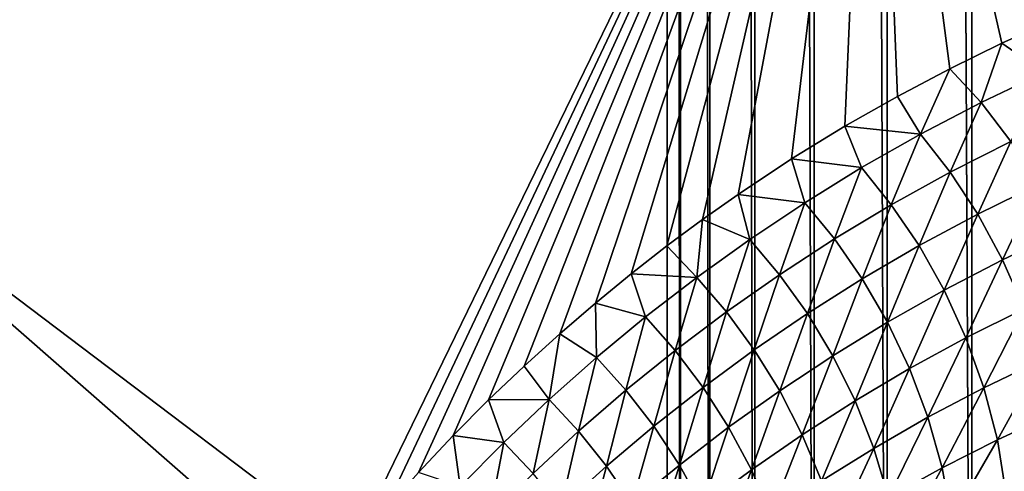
# Model space of a CAD drawing. Header units: millimetres. Extents: x -100 to 100, y -30 to 32.
# Tile 34 of 127: x -6.981 to -6.02, y -8.081 to -7.64. Entities that reach past the tile are written whole.
import ezdxf

# ---------------------------------------------------------------- set-up
doc = ezdxf.new("R2010")
doc.units = ezdxf.units.MM
doc.header["$LTSCALE"] = 81.481481
for name, color, linetype in [('3', 7, 'CONTINUOUS'), ('53', 7, 'CONTINUOUS'), ('6', 7, 'CONTINUOUS'), ('61', 7, 'CONTINUOUS'), ('62', 7, 'CONTINUOUS'), ('65', 7, 'CONTINUOUS'), ('68', 7, 'CONTINUOUS'), ('70', 7, 'CONTINUOUS'), ('75', 7, 'CONTINUOUS'), ('81', 7, 'CONTINUOUS'), ('83', 7, 'CONTINUOUS')]:
    doc.layers.add(name, color=color, linetype=linetype)

msp = doc.modelspace()

# ---------------------------------------------------------------- linework, layer by layer
at = {"layer": '3', "color": 7, "linetype": 'Continuous'}
for points in [[(-100, 30, -2), (100, 30, -2), (-100, -30, -2), (-100, 30, -2)], [(-100, -30, -2), (100, 30, -2), (100, -30, -2), (-100, -30, -2)]]:
    msp.add_3dface(points, dxfattribs=at)
at = {"layer": '53', "color": 7, "linetype": 'Continuous'}
for points in [[(79, 27.8, 669.2), (-79, 27.8, 669.2), (79, -27.8, 669.2), (79, 27.8, 669.2)], [(79, -27.8, 669.2), (-79, 27.8, 669.2), (-79, -27.8, 669.2), (79, -27.8, 669.2)]]:
    msp.add_3dface(points, dxfattribs=at)
at = {"layer": '6', "color": 7, "linetype": 'Continuous'}
for points in [[(-98, -28), (98, -28), (-98, 28), (-98, -28)], [(-98, 28), (98, -28), (98, 28), (-98, 28)]]:
    msp.add_3dface(points, dxfattribs=at)
at = {"layer": '61', "color": 7, "linetype": 'Continuous'}
for points in [[(51, 23, 14), (51, -23, 14), (-50, -23, 14), (51, 23, 14)], [(-50, 23, 14), (51, 23, 14), (-50, -23, 14), (-50, 23, 14)]]:
    msp.add_3dface(points, dxfattribs=at)
at = {"layer": '62', "color": 7, "linetype": 'Continuous'}
for points in [[(-50, -23, 18), (51, -23, 18), (-50, 23, 18), (-50, -23, 18)], [(-50, 23, 18), (51, -23, 18), (51, 23, 18), (-50, 23, 18)]]:
    msp.add_3dface(points, dxfattribs=at)
at = {"layer": '65', "linetype": 'Continuous'}
for points in [[(-38, 12, 3.1), (-38, -12, 3.1), (-6.02126, -10.19768, 3.1), (-38, 12, 3.1)], [(-6.34912, 9.4876, 3.1), (-38, 12, 3.1), (-6.34912, -9.4876, 3.1), (-6.34912, 9.4876, 3.1)], [(-6.34912, -9.4876, 3.1), (-38, 12, 3.1), (-6.34648, -9.60356, 3.1), (-6.34912, -9.4876, 3.1)], [(-6.34648, -9.60356, 3.1), (-38, 12, 3.1), (-6.32807, -9.71811, 3.1), (-6.34648, -9.60356, 3.1)], [(-6.32807, -9.71811, 3.1), (-38, 12, 3.1), (-6.29423, -9.8291, 3.1), (-6.32807, -9.71811, 3.1)], [(-6.29423, -9.8291, 3.1), (-38, 12, 3.1), (-6.2456, -9.93442, 3.1), (-6.29423, -9.8291, 3.1)], [(-6.2456, -9.93442, 3.1), (-38, 12, 3.1), (-6.1831, -10.03212, 3.1), (-6.2456, -9.93442, 3.1)], [(-6.1831, -10.03212, 3.1), (-38, 12, 3.1), (-6.10784, -10.12044, 3.1), (-6.1831, -10.03212, 3.1)], [(-6.10784, -10.12044, 3.1), (-38, 12, 3.1), (-6.02126, -10.19768, 3.1), (-6.10784, -10.12044, 3.1)], [(-6.33594, 9.37234, 3.1), (-6.34912, 9.4876, 3.1), (-6.33594, -9.37234, 3.1), (-6.33594, 9.37234, 3.1)], [(-6.33594, -9.37234, 3.1), (-6.34912, 9.4876, 3.1), (-6.34912, -9.4876, 3.1), (-6.33594, -9.37234, 3.1)], [(-6.30719, 9.25993, 3.1), (-6.33594, 9.37234, 3.1), (-6.30719, -9.25993, 3.1), (-6.30719, 9.25993, 3.1)], [(-6.30719, -9.25993, 3.1), (-6.33594, 9.37234, 3.1), (-6.33594, -9.37234, 3.1), (-6.30719, -9.25993, 3.1)], [(-6.2634, 9.15249, 3.1), (-6.30719, 9.25993, 3.1), (-6.2634, -9.15249, 3.1), (-6.2634, 9.15249, 3.1)], [(-6.2634, -9.15249, 3.1), (-6.30719, 9.25993, 3.1), (-6.30719, -9.25993, 3.1), (-6.2634, -9.15249, 3.1)], [(-6.20541, 9.05205, 3.1), (-6.2634, 9.15249, 3.1), (-6.20541, -9.05205, 3.1), (-6.20541, 9.05205, 3.1)], [(-6.20541, -9.05205, 3.1), (-6.2634, 9.15249, 3.1), (-6.2634, -9.15249, 3.1), (-6.20541, -9.05205, 3.1)], [(-6.13426, 8.96041, 3.1), (-6.20541, 9.05205, 3.1), (-6.13426, -8.96041, 3.1), (-6.13426, 8.96041, 3.1)], [(-6.13426, -8.96041, 3.1), (-6.20541, 9.05205, 3.1), (-6.20541, -9.05205, 3.1), (-6.13426, -8.96041, 3.1)], [(-6.05128, 8.8793, 3.1), (-6.13426, 8.96041, 3.1), (-6.05128, -8.8793, 3.1), (-6.05128, 8.8793, 3.1)], [(-6.05128, -8.8793, 3.1), (-6.13426, 8.96041, 3.1), (-6.13426, -8.96041, 3.1), (-6.05128, -8.8793, 3.1)], [(-5.95805, 8.81026, 3.1), (-6.05128, 8.8793, 3.1), (-5.95805, -8.81026, 3.1), (-5.95805, 8.81026, 3.1)], [(-5.95805, -8.81026, 3.1), (-6.05128, 8.8793, 3.1), (-6.05128, -8.8793, 3.1), (-5.95805, -8.81026, 3.1)]]:
    msp.add_3dface(points, dxfattribs=at)
at = {"layer": '68', "color": 253, "linetype": 'Continuous', "true_color": 0xaab4c3}
for points in [[(-7.23327, -7.72424, 8.84618), (-7.74273, -7.21347, 8.84618), (-6.64062, -6.65473, 6.9428), (-7.23327, -7.72424, 8.84618)], [(-6.14827, -7.1121, 6.9428), (-7.23327, -7.72424, 8.84618), (-6.64062, -6.65473, 6.9428), (-6.14827, -7.1121, 6.9428)], [(-6.65792, -8.15845, 8.75809), (-7.23327, -7.72424, 8.84618), (-6.14827, -7.1121, 6.9428), (-6.65792, -8.15845, 8.75809)], [(-6.62506, -8.11951, 8.67206), (-6.65792, -8.15845, 8.75809), (-6.14827, -7.1121, 6.9428), (-6.62506, -8.11951, 8.67206)], [(-6.5919, -8.08218, 8.58821), (-6.62506, -8.11951, 8.67206), (-6.14827, -7.1121, 6.9428), (-6.5919, -8.08218, 8.58821)], [(-6.55793, -8.04587, 8.50524), (-6.5919, -8.08218, 8.58821), (-6.14827, -7.1121, 6.9428), (-6.55793, -8.04587, 8.50524)], [(-6.52351, -8.01132, 8.42444), (-6.55793, -8.04587, 8.50524), (-6.14827, -7.1121, 6.9428), (-6.52351, -8.01132, 8.42444)], [(-6.48878, -7.97839, 8.34578), (-6.52351, -8.01132, 8.42444), (-6.14827, -7.1121, 6.9428), (-6.48878, -7.97839, 8.34578)], [(-6.4539, -7.94697, 8.26923), (-6.48878, -7.97839, 8.34578), (-6.14827, -7.1121, 6.9428), (-6.4539, -7.94697, 8.26923)], [(-6.41902, -7.9169, 8.19476), (-6.4539, -7.94697, 8.26923), (-6.14827, -7.1121, 6.9428), (-6.41902, -7.9169, 8.19476)], [(-6.38418, -7.88823, 8.12242), (-6.41902, -7.9169, 8.19476), (-6.14827, -7.1121, 6.9428), (-6.38418, -7.88823, 8.12242)], [(-6.34928, -7.86109, 8.05225), (-6.38418, -7.88823, 8.12242), (-6.14827, -7.1121, 6.9428), (-6.34928, -7.86109, 8.05225)], [(-6.31436, -7.83535, 7.98413), (-6.34928, -7.86109, 8.05225), (-6.14827, -7.1121, 6.9428), (-6.31436, -7.83535, 7.98413)], [(-6.27951, -7.81086, 7.91792), (-6.31436, -7.83535, 7.98413), (-6.14827, -7.1121, 6.9428), (-6.27951, -7.81086, 7.91792)], [(-6.22744, -7.77623, 7.82196), (-6.27951, -7.81086, 7.91792), (-6.14827, -7.1121, 6.9428), (-6.22744, -7.77623, 7.82196)], [(-6.17554, -7.74441, 7.73026), (-6.22744, -7.77623, 7.82196), (-6.14827, -7.1121, 6.9428), (-6.17554, -7.74441, 7.73026)], [(-6.12392, -7.71519, 7.64262), (-6.17554, -7.74441, 7.73026), (-6.14827, -7.1121, 6.9428), (-6.12392, -7.71519, 7.64262)], [(-6.07278, -7.68817, 7.55867), (-6.12392, -7.71519, 7.64262), (-6.14827, -7.1121, 6.9428), (-6.07278, -7.68817, 7.55867)], [(-6.02214, -7.66343, 7.47852), (-6.07278, -7.68817, 7.55867), (-6.14827, -7.1121, 6.9428), (-6.02214, -7.66343, 7.47852)], [(-5.97196, -7.64096, 7.40208), (-6.02214, -7.66343, 7.47852), (-6.14827, -7.1121, 6.9428), (-5.97196, -7.64096, 7.40208)], [(-5.92229, -7.62043, 7.32894), (-5.97196, -7.64096, 7.40208), (-6.14827, -7.1121, 6.9428), (-5.92229, -7.62043, 7.32894)], [(-6.69024, -8.19896, 8.84604), (-7.7044, -8.76352, 10.8), (-7.23327, -7.72424, 8.84618), (-6.69024, -8.19896, 8.84604)], [(-6.69024, -8.19896, 8.84604), (-7.23327, -7.72424, 8.84618), (-6.65792, -8.15845, 8.75809), (-6.69024, -8.19896, 8.84604)]]:
    msp.add_3dface(points, dxfattribs=at)
at = {"layer": '70', "color": 253, "linetype": 'Continuous', "true_color": 0xaab4c3}
for points in [[(-6.02214, -7.66343, 7.47852), (-5.97196, -7.64096, 7.40208), (-5.9808, -7.69205, 7.46975), (-6.02214, -7.66343, 7.47852)], [(-6.07278, -7.68817, 7.55867), (-6.02214, -7.66343, 7.47852), (-6.04214, -7.72115, 7.56569), (-6.07278, -7.68817, 7.55867)], [(-6.04214, -7.72115, 7.56569), (-6.02214, -7.66343, 7.47852), (-5.9808, -7.69205, 7.46975), (-6.04214, -7.72115, 7.56569)], [(-6.12392, -7.71519, 7.64262), (-6.07278, -7.68817, 7.55867), (-6.10154, -7.75207, 7.66265), (-6.12392, -7.71519, 7.64262)], [(-6.10154, -7.75207, 7.66265), (-6.07278, -7.68817, 7.55867), (-6.04214, -7.72115, 7.56569), (-6.10154, -7.75207, 7.66265)], [(-6.04214, -7.72115, 7.56569), (-5.9808, -7.69205, 7.46975), (-6.01339, -7.75905, 7.5721), (-6.04214, -7.72115, 7.56569)], [(-6.17554, -7.74441, 7.73026), (-6.12392, -7.71519, 7.64262), (-6.10154, -7.75207, 7.66265), (-6.17554, -7.74441, 7.73026)], [(-6.10154, -7.75207, 7.66265), (-6.04214, -7.72115, 7.56569), (-6.07265, -7.7891, 7.66804), (-6.10154, -7.75207, 7.66265)], [(-6.07265, -7.7891, 7.66804), (-6.04214, -7.72115, 7.56569), (-6.01339, -7.75905, 7.5721), (-6.07265, -7.7891, 7.66804)], [(-6.22744, -7.77623, 7.82196), (-6.17554, -7.74441, 7.73026), (-6.15904, -7.7847, 7.7605), (-6.22744, -7.77623, 7.82196)], [(-6.15904, -7.7847, 7.7605), (-6.17554, -7.74441, 7.73026), (-6.10154, -7.75207, 7.66265), (-6.15904, -7.7847, 7.7605)], [(-6.15904, -7.7847, 7.7605), (-6.10154, -7.75207, 7.66265), (-6.13006, -7.82087, 7.76495), (-6.15904, -7.7847, 7.7605)], [(-6.13006, -7.82087, 7.76495), (-6.10154, -7.75207, 7.66265), (-6.07265, -7.7891, 7.66804), (-6.13006, -7.82087, 7.76495)], [(-6.07265, -7.7891, 7.66804), (-6.01339, -7.75905, 7.5721), (-6.04571, -7.83003, 7.671), (-6.07265, -7.7891, 7.66804)], [(-6.04571, -7.83003, 7.671), (-6.01339, -7.75905, 7.5721), (-5.98664, -7.801, 7.576), (-6.04571, -7.83003, 7.671)], [(-6.27951, -7.81086, 7.91792), (-6.22744, -7.77623, 7.82196), (-6.21464, -7.81894, 7.85909), (-6.27951, -7.81086, 7.91792)], [(-6.21464, -7.81894, 7.85909), (-6.22744, -7.77623, 7.82196), (-6.15904, -7.7847, 7.7605), (-6.21464, -7.81894, 7.85909)], [(-6.21464, -7.81894, 7.85909), (-6.15904, -7.7847, 7.7605), (-6.18562, -7.85425, 7.86266), (-6.21464, -7.81894, 7.85909)], [(-6.18562, -7.85425, 7.86266), (-6.15904, -7.7847, 7.7605), (-6.13006, -7.82087, 7.76495), (-6.18562, -7.85425, 7.86266)], [(-6.13006, -7.82087, 7.76495), (-6.07265, -7.7891, 7.66804), (-6.10298, -7.86079, 7.76703), (-6.13006, -7.82087, 7.76495)], [(-6.10298, -7.86079, 7.76703), (-6.07265, -7.7891, 7.66804), (-6.04571, -7.83003, 7.671), (-6.10298, -7.86079, 7.76703)], [(-6.04571, -7.83003, 7.671), (-5.98664, -7.801, 7.576), (-6.0214, -7.87456, 7.67121), (-6.04571, -7.83003, 7.671)], [(-6.0214, -7.87456, 7.67121), (-5.98664, -7.801, 7.576), (-5.96259, -7.84669, 7.57704), (-6.0214, -7.87456, 7.67121)], [(-6.31436, -7.83535, 7.98413), (-6.27951, -7.81086, 7.91792), (-6.26835, -7.85468, 7.95829), (-6.31436, -7.83535, 7.98413)], [(-6.26835, -7.85468, 7.95829), (-6.27951, -7.81086, 7.91792), (-6.21464, -7.81894, 7.85909), (-6.26835, -7.85468, 7.95829)], [(-6.26835, -7.85468, 7.95829), (-6.21464, -7.81894, 7.85909), (-6.23931, -7.88914, 7.96103), (-6.26835, -7.85468, 7.95829)], [(-6.23931, -7.88914, 7.96103), (-6.21464, -7.81894, 7.85909), (-6.18562, -7.85425, 7.86266), (-6.23931, -7.88914, 7.96103)], [(-6.18562, -7.85425, 7.86266), (-6.13006, -7.82087, 7.76495), (-6.15844, -7.89317, 7.86392), (-6.18562, -7.85425, 7.86266)], [(-6.15844, -7.89317, 7.86392), (-6.13006, -7.82087, 7.76495), (-6.10298, -7.86079, 7.76703), (-6.15844, -7.89317, 7.86392)], [(-6.34928, -7.86109, 8.05225), (-6.31436, -7.83535, 7.98413), (-6.32015, -7.89182, 8.05796), (-6.34928, -7.86109, 8.05225)], [(-6.32015, -7.89182, 8.05796), (-6.31436, -7.83535, 7.98413), (-6.26835, -7.85468, 7.95829), (-6.32015, -7.89182, 8.05796)], [(-6.10298, -7.86079, 7.76703), (-6.04571, -7.83003, 7.671), (-6.07845, -7.90417, 7.76646), (-6.10298, -7.86079, 7.76703)], [(-6.07845, -7.90417, 7.76646), (-6.04571, -7.83003, 7.671), (-6.0214, -7.87456, 7.67121), (-6.07845, -7.90417, 7.76646)], [(-6.0214, -7.87456, 7.67121), (-5.96259, -7.84669, 7.57704), (-6.0004, -7.92227, 7.66838), (-6.0214, -7.87456, 7.67121)], [(-6.32015, -7.89182, 8.05796), (-6.26835, -7.85468, 7.95829), (-6.29115, -7.92544, 8.05991), (-6.32015, -7.89182, 8.05796)], [(-6.29115, -7.92544, 8.05991), (-6.26835, -7.85468, 7.95829), (-6.23931, -7.88914, 7.96103), (-6.29115, -7.92544, 8.05991)], [(-6.23931, -7.88914, 7.96103), (-6.18562, -7.85425, 7.86266), (-6.21209, -7.92707, 7.96153), (-6.23931, -7.88914, 7.96103)], [(-6.21209, -7.92707, 7.96153), (-6.18562, -7.85425, 7.86266), (-6.15844, -7.89317, 7.86392), (-6.21209, -7.92707, 7.96153)], [(-6.38418, -7.88823, 8.12242), (-6.34928, -7.86109, 8.05225), (-6.32015, -7.89182, 8.05796), (-6.38418, -7.88823, 8.12242)], [(-6.15844, -7.89317, 7.86392), (-6.10298, -7.86079, 7.76703), (-6.13375, -7.93542, 7.86264), (-6.15844, -7.89317, 7.86392)], [(-6.13375, -7.93542, 7.86264), (-6.10298, -7.86079, 7.76703), (-6.07845, -7.90417, 7.76646), (-6.13375, -7.93542, 7.86264)], [(-6.07845, -7.90417, 7.76646), (-6.0214, -7.87456, 7.67121), (-6.05713, -7.95062, 7.763), (-6.07845, -7.90417, 7.76646)], [(-6.05713, -7.95062, 7.763), (-6.0214, -7.87456, 7.67121), (-6.0004, -7.92227, 7.66838), (-6.05713, -7.95062, 7.763)], [(-6.41902, -7.9169, 8.19476), (-6.38418, -7.88823, 8.12242), (-6.37006, -7.93027, 8.15793), (-6.41902, -7.9169, 8.19476)], [(-6.37006, -7.93027, 8.15793), (-6.38418, -7.88823, 8.12242), (-6.32015, -7.89182, 8.05796), (-6.37006, -7.93027, 8.15793)], [(-6.37006, -7.93027, 8.15793), (-6.32015, -7.89182, 8.05796), (-6.34112, -7.96305, 8.15915), (-6.37006, -7.93027, 8.15793)], [(-6.34112, -7.96305, 8.15915), (-6.32015, -7.89182, 8.05796), (-6.29115, -7.92544, 8.05991), (-6.34112, -7.96305, 8.15915)], [(-6.29115, -7.92544, 8.05991), (-6.23931, -7.88914, 7.96103), (-6.26391, -7.96239, 8.0597), (-6.29115, -7.92544, 8.05991)], [(-6.26391, -7.96239, 8.0597), (-6.23931, -7.88914, 7.96103), (-6.21209, -7.92707, 7.96153), (-6.26391, -7.96239, 8.0597)], [(-6.21209, -7.92707, 7.96153), (-6.15844, -7.89317, 7.86392), (-6.18727, -7.9682, 7.95958), (-6.21209, -7.92707, 7.96153)], [(-6.18727, -7.9682, 7.95958), (-6.15844, -7.89317, 7.86392), (-6.13375, -7.93542, 7.86264), (-6.18727, -7.9682, 7.95958)], [(-6.13375, -7.93542, 7.86264), (-6.07845, -7.90417, 7.76646), (-6.11215, -7.98062, 7.85859), (-6.13375, -7.93542, 7.86264)], [(-6.11215, -7.98062, 7.85859), (-6.07845, -7.90417, 7.76646), (-6.05713, -7.95062, 7.763), (-6.11215, -7.98062, 7.85859)], [(-6.4539, -7.94697, 8.26923), (-6.41902, -7.9169, 8.19476), (-6.41807, -7.96992, 8.25809), (-6.4539, -7.94697, 8.26923)], [(-6.41807, -7.96992, 8.25809), (-6.41902, -7.9169, 8.19476), (-6.37006, -7.93027, 8.15793), (-6.41807, -7.96992, 8.25809)], [(-6.05713, -7.95062, 7.763), (-6.0004, -7.92227, 7.66838), (-6.03963, -7.99957, 7.75649), (-6.05713, -7.95062, 7.763)], [(-6.03963, -7.99957, 7.75649), (-6.0004, -7.92227, 7.66838), (-5.98336, -7.97256, 7.66234), (-6.03963, -7.99957, 7.75649)], [(-6.41807, -7.96992, 8.25809), (-6.37006, -7.93027, 8.15793), (-6.38923, -8.00187, 8.25862), (-6.41807, -7.96992, 8.25809)], [(-6.38923, -8.00187, 8.25862), (-6.37006, -7.93027, 8.15793), (-6.34112, -7.96305, 8.15915), (-6.38923, -8.00187, 8.25862)], [(-6.34112, -7.96305, 8.15915), (-6.29115, -7.92544, 8.05991), (-6.3139, -7.99903, 8.15828), (-6.34112, -7.96305, 8.15915)], [(-6.3139, -7.99903, 8.15828), (-6.29115, -7.92544, 8.05991), (-6.26391, -7.96239, 8.0597), (-6.3139, -7.99903, 8.15828)], [(-6.26391, -7.96239, 8.0597), (-6.21209, -7.92707, 7.96153), (-6.239, -8.00242, 8.05714), (-6.26391, -7.96239, 8.0597)], [(-6.239, -8.00242, 8.05714), (-6.21209, -7.92707, 7.96153), (-6.18727, -7.9682, 7.95958), (-6.239, -8.00242, 8.05714)], [(-6.18727, -7.9682, 7.95958), (-6.13375, -7.93542, 7.86264), (-6.16544, -8.01218, 7.955), (-6.18727, -7.9682, 7.95958)], [(-6.16544, -8.01218, 7.955), (-6.13375, -7.93542, 7.86264), (-6.11215, -7.98062, 7.85859), (-6.16544, -8.01218, 7.955)], [(-6.48878, -7.97839, 8.34578), (-6.4539, -7.94697, 8.26923), (-6.46421, -8.01072, 8.35837), (-6.48878, -7.97839, 8.34578)], [(-6.46421, -8.01072, 8.35837), (-6.4539, -7.94697, 8.26923), (-6.41807, -7.96992, 8.25809), (-6.46421, -8.01072, 8.35837)], [(-6.11215, -7.98062, 7.85859), (-6.05713, -7.95062, 7.763), (-6.09424, -8.02826, 7.85165), (-6.11215, -7.98062, 7.85859)], [(-6.09424, -8.02826, 7.85165), (-6.05713, -7.95062, 7.763), (-6.03963, -7.99957, 7.75649), (-6.09424, -8.02826, 7.85165)], [(-6.3139, -7.99903, 8.15828), (-6.26391, -7.96239, 8.0597), (-6.28894, -8.03798, 8.15515), (-6.3139, -7.99903, 8.15828)], [(-6.28894, -8.03798, 8.15515), (-6.26391, -7.96239, 8.0597), (-6.239, -8.00242, 8.05714), (-6.28894, -8.03798, 8.15515)], [(-6.46421, -8.01072, 8.35837), (-6.41807, -7.96992, 8.25809), (-6.43549, -8.04185, 8.35825), (-6.46421, -8.01072, 8.35837)], [(-6.43549, -8.04185, 8.35825), (-6.41807, -7.96992, 8.25809), (-6.38923, -8.00187, 8.25862), (-6.43549, -8.04185, 8.35825)], [(-6.38923, -8.00187, 8.25862), (-6.34112, -7.96305, 8.15915), (-6.36206, -8.0369, 8.25713), (-6.38923, -8.00187, 8.25862)], [(-6.36206, -8.0369, 8.25713), (-6.34112, -7.96305, 8.15915), (-6.3139, -7.99903, 8.15828), (-6.36206, -8.0369, 8.25713)], [(-6.239, -8.00242, 8.05714), (-6.18727, -7.9682, 7.95958), (-6.21699, -8.0452, 8.05206), (-6.239, -8.00242, 8.05714)], [(-6.21699, -8.0452, 8.05206), (-6.18727, -7.9682, 7.95958), (-6.16544, -8.01218, 7.955), (-6.21699, -8.0452, 8.05206)], [(-6.52351, -8.01132, 8.42444), (-6.48878, -7.97839, 8.34578), (-6.46421, -8.01072, 8.35837), (-6.52351, -8.01132, 8.42444)], [(-6.16544, -8.01218, 7.955), (-6.11215, -7.98062, 7.85859), (-6.14717, -8.05853, 7.94766), (-6.16544, -8.01218, 7.955)], [(-6.14717, -8.05853, 7.94766), (-6.11215, -7.98062, 7.85859), (-6.09424, -8.02826, 7.85165), (-6.14717, -8.05853, 7.94766)], [(-6.03963, -7.99957, 7.75649), (-5.98336, -7.97256, 7.66234), (-6.02649, -8.0503, 7.74685), (-6.03963, -7.99957, 7.75649)], [(-6.02649, -8.0503, 7.74685), (-5.98336, -7.97256, 7.66234), (-5.97083, -8.02466, 7.65299), (-6.02649, -8.0503, 7.74685)], [(-6.36206, -8.0369, 8.25713), (-6.3139, -7.99903, 8.15828), (-6.33707, -8.07478, 8.25346), (-6.36206, -8.0369, 8.25713)], [(-6.33707, -8.07478, 8.25346), (-6.3139, -7.99903, 8.15828), (-6.28894, -8.03798, 8.15515), (-6.33707, -8.07478, 8.25346)], [(-6.09424, -8.02826, 7.85165), (-6.03963, -7.99957, 7.75649), (-6.08053, -8.07765, 7.84176), (-6.09424, -8.02826, 7.85165)], [(-6.08053, -8.07765, 7.84176), (-6.03963, -7.99957, 7.75649), (-6.02649, -8.0503, 7.74685), (-6.08053, -8.07765, 7.84176)], [(-6.50852, -8.05266, 8.45879), (-6.52351, -8.01132, 8.42444), (-6.46421, -8.01072, 8.35837), (-6.50852, -8.05266, 8.45879)], [(-6.50852, -8.05266, 8.45879), (-6.46421, -8.01072, 8.35837), (-6.47993, -8.08297, 8.45806), (-6.50852, -8.05266, 8.45879)], [(-6.47993, -8.08297, 8.45806), (-6.46421, -8.01072, 8.35837), (-6.43549, -8.04185, 8.35825), (-6.47993, -8.08297, 8.45806)], [(-6.43549, -8.04185, 8.35825), (-6.38923, -8.00187, 8.25862), (-6.40839, -8.07593, 8.35617), (-6.43549, -8.04185, 8.35825)], [(-6.40839, -8.07593, 8.35617), (-6.38923, -8.00187, 8.25862), (-6.36206, -8.0369, 8.25713), (-6.40839, -8.07593, 8.35617)], [(-6.28894, -8.03798, 8.15515), (-6.239, -8.00242, 8.05714), (-6.26677, -8.07959, 8.14961), (-6.28894, -8.03798, 8.15515)], [(-6.26677, -8.07959, 8.14961), (-6.239, -8.00242, 8.05714), (-6.21699, -8.0452, 8.05206), (-6.26677, -8.07959, 8.14961)], [(-6.55793, -8.04587, 8.50524), (-6.52351, -8.01132, 8.42444), (-6.50852, -8.05266, 8.45879), (-6.55793, -8.04587, 8.50524)], [(-6.21699, -8.0452, 8.05206), (-6.16544, -8.01218, 7.955), (-6.19839, -8.09028, 8.04437), (-6.21699, -8.0452, 8.05206)], [(-6.19839, -8.09028, 8.04437), (-6.16544, -8.01218, 7.955), (-6.14717, -8.05853, 7.94766), (-6.19839, -8.09028, 8.04437)], [(-6.14717, -8.05853, 7.94766), (-6.09424, -8.02826, 7.85165), (-6.13294, -8.1066, 7.93755), (-6.14717, -8.05853, 7.94766)], [(-6.13294, -8.1066, 7.93755), (-6.09424, -8.02826, 7.85165), (-6.08053, -8.07765, 7.84176), (-6.13294, -8.1066, 7.93755)], [(-6.02649, -8.0503, 7.74685), (-5.97083, -8.02466, 7.65299), (-6.01814, -8.10203, 7.73411), (-6.02649, -8.0503, 7.74685)], [(-6.40839, -8.07593, 8.35617), (-6.36206, -8.0369, 8.25713), (-6.3834, -8.11277, 8.35201), (-6.40839, -8.07593, 8.35617)], [(-6.3834, -8.11277, 8.35201), (-6.36206, -8.0369, 8.25713), (-6.33707, -8.07478, 8.25346), (-6.3834, -8.11277, 8.35201)], [(-6.33707, -8.07478, 8.25346), (-6.28894, -8.03798, 8.15515), (-6.31477, -8.11523, 8.24751), (-6.33707, -8.07478, 8.25346)], [(-6.31477, -8.11523, 8.24751), (-6.28894, -8.03798, 8.15515), (-6.26677, -8.07959, 8.14961), (-6.31477, -8.11523, 8.24751)], [(-6.5919, -8.08218, 8.58821), (-6.55793, -8.04587, 8.50524), (-6.55102, -8.09573, 8.55938), (-6.5919, -8.08218, 8.58821)], [(-6.55102, -8.09573, 8.55938), (-6.55793, -8.04587, 8.50524), (-6.50852, -8.05266, 8.45879), (-6.55102, -8.09573, 8.55938)], [(-6.47993, -8.08297, 8.45806), (-6.43549, -8.04185, 8.35825), (-6.45293, -8.11613, 8.45543), (-6.47993, -8.08297, 8.45806)], [(-6.45293, -8.11613, 8.45543), (-6.43549, -8.04185, 8.35825), (-6.40839, -8.07593, 8.35617), (-6.45293, -8.11613, 8.45543)], [(-6.26677, -8.07959, 8.14961), (-6.21699, -8.0452, 8.05206), (-6.2479, -8.12341, 8.1416), (-6.26677, -8.07959, 8.14961)], [(-6.2479, -8.12341, 8.1416), (-6.21699, -8.0452, 8.05206), (-6.19839, -8.09028, 8.04437), (-6.2479, -8.12341, 8.1416)], [(-6.55102, -8.09573, 8.55938), (-6.50852, -8.05266, 8.45879), (-6.5226, -8.12524, 8.55807), (-6.55102, -8.09573, 8.55938)], [(-6.5226, -8.12524, 8.55807), (-6.50852, -8.05266, 8.45879), (-6.47993, -8.08297, 8.45806), (-6.5226, -8.12524, 8.55807)], [(-6.19839, -8.09028, 8.04437), (-6.14717, -8.05853, 7.94766), (-6.1837, -8.13705, 8.03406), (-6.19839, -8.09028, 8.04437)], [(-6.1837, -8.13705, 8.03406), (-6.14717, -8.05853, 7.94766), (-6.13294, -8.1066, 7.93755), (-6.1837, -8.13705, 8.03406)], [(-6.08053, -8.07765, 7.84176), (-6.02649, -8.0503, 7.74685), (-6.07144, -8.12806, 7.82896), (-6.08053, -8.07765, 7.84176)], [(-6.07144, -8.12806, 7.82896), (-6.02649, -8.0503, 7.74685), (-6.01814, -8.10203, 7.73411), (-6.07144, -8.12806, 7.82896)], [(-6.45293, -8.11613, 8.45543), (-6.40839, -8.07593, 8.35617), (-6.42797, -8.15194, 8.45081), (-6.45293, -8.11613, 8.45543)], [(-6.42797, -8.15194, 8.45081), (-6.40839, -8.07593, 8.35617), (-6.3834, -8.11277, 8.35201), (-6.42797, -8.15194, 8.45081)], [(-6.3834, -8.11277, 8.35201), (-6.33707, -8.07478, 8.25346), (-6.36101, -8.15208, 8.34566), (-6.3834, -8.11277, 8.35201)], [(-6.36101, -8.15208, 8.34566), (-6.33707, -8.07478, 8.25346), (-6.31477, -8.11523, 8.24751), (-6.36101, -8.15208, 8.34566)], [(-6.13294, -8.1066, 7.93755), (-6.08053, -8.07765, 7.84176), (-6.12317, -8.15572, 7.9247), (-6.13294, -8.1066, 7.93755)], [(-6.12317, -8.15572, 7.9247), (-6.08053, -8.07765, 7.84176), (-6.07144, -8.12806, 7.82896), (-6.12317, -8.15572, 7.9247)], [(-6.31477, -8.11523, 8.24751), (-6.26677, -8.07959, 8.14961), (-6.29565, -8.15783, 8.2392), (-6.31477, -8.11523, 8.24751)], [(-6.29565, -8.15783, 8.2392), (-6.26677, -8.07959, 8.14961), (-6.2479, -8.12341, 8.1416), (-6.29565, -8.15783, 8.2392)]]:
    msp.add_3dface(points, dxfattribs=at)
at = {"layer": '75', "linetype": 'Continuous'}
for points in [[(-79.5, -27.2149, 665.5), (-79.5, 29, 665.5), (79.5, 29, 665.5), (-79.5, -27.2149, 665.5)], [(79.5, -27.2149, 665.5), (-79.5, -27.2149, 665.5), (79.5, 29, 665.5), (79.5, -27.2149, 665.5)]]:
    msp.add_3dface(points, dxfattribs=at)
at = {"layer": '81', "linetype": 'Continuous'}
for points in [[(-79.5, 28.21493, 21.1358), (-60.32829, 28.10151, 22.38335), (79.5, -30.20258, 663.72839), (-79.5, 28.21493, 21.1358)], [(-79.5, -30.20258, 663.72839), (-79.5, 28.21493, 21.1358), (79.5, -30.20258, 663.72839), (-79.5, -30.20258, 663.72839)], [(-60.32829, 28.10151, 22.38335), (-60.17171, 28.10151, 22.38335), (79.5, -30.20258, 663.72839), (-60.32829, 28.10151, 22.38335)], [(-60.17171, 28.10151, 22.38335), (60.17171, 28.10151, 22.38335), (79.5, -30.20258, 663.72839), (-60.17171, 28.10151, 22.38335)]]:
    msp.add_3dface(points, dxfattribs=at)
at = {"layer": '83', "linetype": 'Continuous'}
for points in [[(79.5, 29.70877, 21.27161), (60.3398, 29.60777, 22.38257), (-79.5, -28.70874, 663.8642), (79.5, 29.70877, 21.27161)], [(79.5, -28.70874, 663.8642), (79.5, 29.70877, 21.27161), (-79.5, -28.70874, 663.8642), (79.5, -28.70874, 663.8642)], [(60.3398, 29.60777, 22.38257), (60.18235, 29.60764, 22.38397), (-79.5, -28.70874, 663.8642), (60.3398, 29.60777, 22.38257)], [(60.18235, 29.60764, 22.38397), (-60.18235, 29.60764, 22.38397), (-79.5, -28.70874, 663.8642), (60.18235, 29.60764, 22.38397)]]:
    msp.add_3dface(points, dxfattribs=at)

doc.saveas('drawing.dxf')
